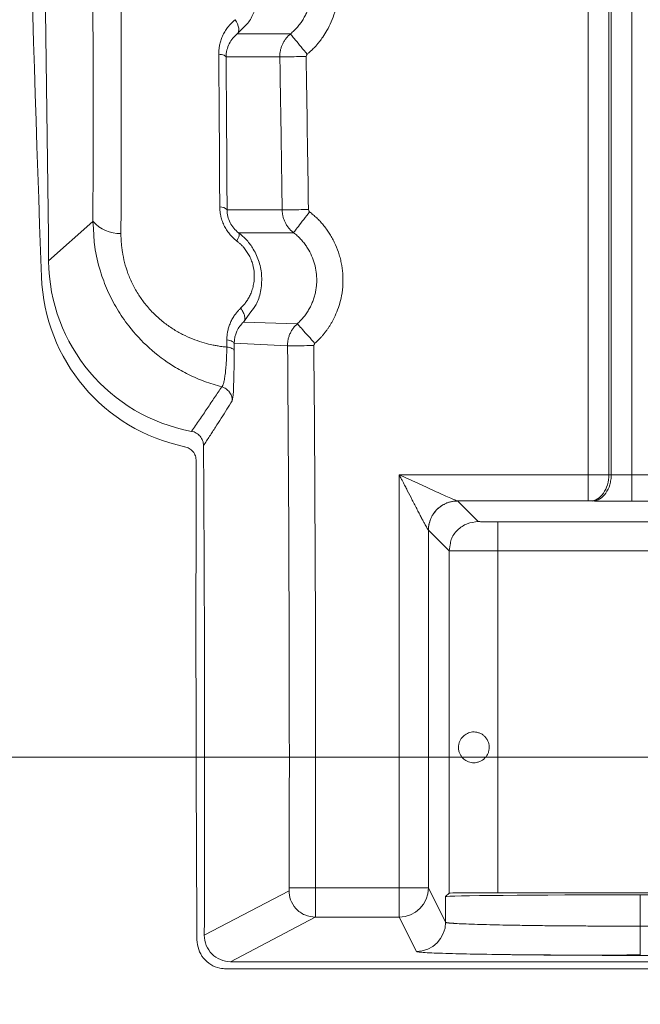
# Model space of a CAD drawing. Header units: millimetres. Extents: x 0 to 594, y 0 to 420.
# Tile 18 of 75: x 64 to 77, y 230 to 250. Entities that reach past the tile are written whole.
import ezdxf

# ---------------------------------------------------------------- set-up
doc = ezdxf.new("R2010")
doc.units = ezdxf.units.MM
doc.styles.add('SLDTEXTSTYLE1', font='TXT', dxfattribs={"width": 0.605})
doc.dimstyles.new('SLDDIMSTYLE3', dxfattribs={"dimtxt": 2.568319, "dimasz": 3.3, "dimexe": 0, "dimexo": 0.0625, "dimgap": 0.64208, "dimtad": 1, "dimdec": 1, "dimlfac": 5, "dimrnd": 1e-09, "dimzin": 12, "dimdsep": 46, "dimtxsty": 'SLDTEXTSTYLE1', "dimsah": 1, "dimcen": 0.09, "dimadec": 0, "dimazin": 3, "dimtfac": 1, "dimtdec": 1, "dimtmove": 0, "dimatfit": 0, "dimfxl": 0, "dimfrac": 2, "dimtolj": 1, "dimtzin": 12, "dimarcsym": 0})

# ---------------------------------------------------------------- blocks, each defined once
blk = doc.blocks.new('_D_13')
at = {"color": 7, "linetype": 'Continuous', "lineweight": 0}
for p, q in [((42.47, 235.104), (42.47, 241.504)), ((122.707, 235.104), (41.47, 235.104)), ((42.47, 225.604), (42.47, 235.104)), ((37.938, 233.539), (37.938, 234.127)), ((37.938, 234.127), (41.882, 234.127)), ((41.882, 234.127), (41.882, 233.539)), ((37.938, 227.169), (37.938, 226.581)), ((41.882, 226.581), (41.882, 227.169)), ((37.938, 226.581), (41.882, 226.581)), ((115.707, 225.604), (41.47, 225.604)), ((42.47, 225.604), (42.47, 219.204))]:
    blk.add_line(p, q, dxfattribs=at)
for points in [[(42.47, 235.104), (42.97, 238.404), (41.97, 238.404)], [(42.47, 225.604), (41.97, 222.304), (42.97, 222.304)]]:
    blk.add_solid(points, dxfattribs=at)
at = {"color": 7, "linetype": 'Continuous', "lineweight": 0, "char_height": 2.6458, "attachment_point": 1, "rotation": 90, "style": 'SLDTEXTSTYLE1'}
for s, insert in [('47,5', (33.939, 226.924)), ('1,9', (38.471, 227.904))]:
    blk.add_mtext(s, dxfattribs=dict(at, insert=insert))

msp = doc.modelspace()

# ---------------------------------------------------------------- linework, layer by layer
at = {"color": 7, "linetype": 'Continuous', "lineweight": 15}
for p, q in [((76.059, 352.904), (76.059, 240.902)), ((76.483, 352.904), (76.483, 240.902)), ((76.532, 352.904), (76.532, 240.901)), ((76.956, 352.904), (76.956, 240.899)), ((69.941, 249.95), (68.85, 249.95)), ((69.724, 249.478), (68.62, 249.478)), ((68.64, 246.338), (69.771, 246.337)), ((65.884, 246.103), (64.974, 245.289)), ((65.884, 246.103), (64.974, 245.289)), ((65.895, 245.957), (65.884, 246.103)), ((68.876, 245.87), (70.006, 245.87)), ((68.979, 244.036), (70.084, 244)), ((68.785, 243.456), (68.785, 243.601)), ((68.786, 243.601), (69.881, 243.548)), ((72.176, 240.902), (76.059, 240.902)), ((72.176, 232.419), (72.176, 240.902)), ((76.483, 240.902), (76.532, 240.901)), ((76.956, 240.899), (78.622, 240.899)), ((73.374, 240.362), (76.059, 240.362)), ((73.799, 239.939), (73.376, 240.362)), ((76.101, 240.362), (76.15, 240.361)), ((76.956, 240.359), (78.429, 240.359)), ((92.598, 239.936), (74.199, 239.936)), ((72.776, 239.762), (72.776, 232.419)), ((73.199, 239.339), (72.776, 239.762)), ((73.224, 239.465), (73.199, 239.339)), ((73.199, 232.311), (73.199, 239.339)), ((73.222, 239.338), (73.199, 239.339)), ((74.199, 232.32), (74.199, 239.336)), ((92.598, 239.336), (74.199, 239.336)), ((68.172, 231.446), (69.914, 232.36)), ((70.455, 232.419), (72.176, 232.419)), ((72.176, 232.419), (72.176, 231.819)), ((72.176, 232.419), (72.776, 232.419)), ((72.776, 232.419), (73.129, 231.713)), ((73.129, 232.241), (73.199, 232.311)), ((103.707, 232.32), (74.199, 232.32)), ((77.129, 232.276), (77.129, 231.633)), ((77.129, 232.276), (103.707, 232.276)), ((73.129, 232.241), (73.129, 231.713)), ((68.712, 230.904), (70.453, 231.819)), ((70.453, 231.819), (72.176, 231.819)), ((72.176, 231.819), (72.529, 231.113)), ((77.129, 231.633), (77.129, 231.034)), ((103.707, 230.904), (68.712, 230.904)), ((103.707, 230.757), (68.621, 230.757))]:
    msp.add_line(p, q, dxfattribs=at)
at = {"color": 8, "linetype": 'Continuous', "lineweight": 15}
for p, q in [((68.85, 249.95), (69.038, 250.142)), ((68.979, 244.036), (69.128, 244.242)), ((68.748, 242.42), (68.763, 242.531)), ((77.129, 231.633), (103.707, 231.633)), ((77.129, 231.034), (103.707, 231.034))]:
    msp.add_line(p, q, dxfattribs=at)
at = {"color": 7, "linetype": 'Continuous', "lineweight": 15, "flags": 128}
for points in [[(68.85, 249.95), (68.867, 249.971), (68.878, 249.999), (68.883, 250.033), (68.88, 250.07), (68.871, 250.112), (68.855, 250.155), (68.833, 250.199), (68.806, 250.243)], [(68.876, 245.87), (68.883, 245.86), (68.887, 245.846), (68.888, 245.829), (68.885, 245.808), (68.879, 245.784), (68.869, 245.757), (68.857, 245.729), (68.841, 245.698)]]:
    msp.add_lwpolyline(points, dxfattribs=at)
at = {"color": 7, "linetype": 'Continuous', "lineweight": 15}
for centre, radius, start, end in [((1064.33, 280.862), 1000.147, 181.074671, 182.056996), ((-934.972, 234.904), 1000, 0.595017, 1.535038), ((68.501, 246.212), 0.187, 42.0496, 93.6221), ((66.438, 246.588), 0.736, 221.204, 271.7381), ((68.522, 245.096), 3.697, 182.057, 258.2382), ((-934.972, 234.904), 1004.891, 359.858374, 0.492843), ((-934.972, 234.904), 1005.431, 359.858374, 0.492843), ((-934.972, 234.904), 1003.15, 359.802472, 0.376673), ((1071.298, 237.74), 1003.297, 179.803405, 180.36477), ((72.176, 232.419), 0.6, 270.0069, 359.9865), ((72.529, 231.713), 0.6, 270.0069, 359.9865)]:
    msp.add_arc(centre, radius, start, end, dxfattribs=at)
for centre, major_axis, ratio, start_param, end_param in [((68.579, 245.335), (-2.684, -2.413), 0.997576, 5.56245, 6.936545), ((77.129, 232.241), (4, 0), 0.008727, 1.570796, 3.132866), ((74.199, 232.311), (1, 0), 0.008727, 1.570796, 3.132866), ((68.712, 231.444), (0.478, 0.251), 0.999296, 2.654994, 4.228683)]:
    msp.add_ellipse(centre, major_axis=major_axis, ratio=ratio, start_param=start_param, end_param=end_param, dxfattribs=at)
for points, knots in [([(65.884, 246.103), (65.885, 246.316), (65.886, 246.743), (65.887, 247.384), (65.887, 248.026), (65.887, 248.668), (65.887, 249.312), (65.886, 249.956), (65.884, 250.601), (65.882, 251.246), (65.88, 251.892), (65.876, 252.539), (65.873, 253.187), (65.869, 253.836), (65.864, 254.485), (65.858, 255.135), (65.853, 255.786), (65.846, 256.437), (65.839, 257.09), (65.832, 257.743), (65.821, 258.594), (65.807, 259.643), (65.788, 260.892), (65.767, 262.143), (65.745, 263.395), (65.72, 264.649), (65.693, 265.905), (65.664, 267.163), (65.633, 268.423), (65.6, 269.684), (65.577, 270.526), (65.565, 270.947)], [0, 0, 0, 0, 0.02611, 0.052228, 0.078356, 0.104493, 0.13064, 0.156796, 0.182963, 0.20914, 0.235327, 0.261526, 0.287736, 0.313957, 0.34019, 0.366434, 0.392691, 0.418961, 0.445243, 0.471538, 0.497847, 0.547977, 0.598121, 0.648281, 0.698459, 0.748657, 0.798876, 0.849118, 0.899385, 0.949678, 1, 1, 1, 1]), ([(65.884, 246.103), (65.885, 246.316), (65.886, 246.743), (65.887, 247.384), (65.887, 248.026), (65.887, 248.668), (65.887, 249.312), (65.886, 249.956), (65.884, 250.601), (65.882, 251.246), (65.88, 251.892), (65.876, 252.539), (65.873, 253.187), (65.869, 253.836), (65.864, 254.485), (65.858, 255.135), (65.853, 255.786), (65.846, 256.437), (65.839, 257.09), (65.832, 257.743), (65.821, 258.594), (65.807, 259.643), (65.788, 260.892), (65.767, 262.143), (65.745, 263.395), (65.72, 264.649), (65.693, 265.905), (65.664, 267.163), (65.633, 268.423), (65.6, 269.684), (65.577, 270.526), (65.565, 270.947)], [0, 0, 0, 0, 0.02611, 0.052228, 0.078356, 0.104493, 0.13064, 0.156796, 0.182963, 0.20914, 0.235327, 0.261526, 0.287736, 0.313957, 0.34019, 0.366434, 0.392691, 0.418961, 0.445243, 0.471538, 0.497847, 0.547977, 0.598121, 0.648281, 0.698459, 0.748657, 0.798876, 0.849118, 0.899385, 0.949678, 1, 1, 1, 1]), ([(66.46, 245.852), (66.461, 246.05), (66.462, 246.447), (66.464, 247.043), (66.465, 247.64), (66.466, 248.239), (66.466, 248.84), (66.466, 249.442), (66.465, 250.046), (66.464, 250.652), (66.463, 251.258), (66.46, 251.867), (66.458, 252.477), (66.455, 253.089), (66.451, 253.702), (66.447, 254.317), (66.443, 254.933), (66.438, 255.551), (66.432, 256.17), (66.426, 256.791), (66.419, 257.413), (66.412, 258.037), (66.404, 258.662), (66.396, 259.289), (66.388, 259.918), (66.378, 260.547), (66.369, 261.179), (66.358, 261.812), (66.348, 262.446), (66.336, 263.082), (66.324, 263.719), (66.312, 264.358), (66.299, 264.998), (66.285, 265.64), (66.271, 266.283), (66.257, 266.928), (66.241, 267.574), (66.225, 268.222), (66.209, 268.871), (66.192, 269.521), (66.175, 270.173), (66.162, 270.608), (66.156, 270.826)], [0, 0, 0, 0, 0.024114, 0.048274, 0.072479, 0.09673, 0.121026, 0.145368, 0.169755, 0.194188, 0.218667, 0.24319, 0.267759, 0.292374, 0.317033, 0.341738, 0.366488, 0.391284, 0.416125, 0.441011, 0.465943, 0.49092, 0.515942, 0.54101, 0.566123, 0.591282, 0.616486, 0.641736, 0.667031, 0.692372, 0.717758, 0.74319, 0.768667, 0.79419, 0.819758, 0.845371, 0.87103, 0.896733, 0.922482, 0.948276, 0.974116, 1, 1, 1, 1]), ([(70.285, 249.534), (70.301, 249.548), (70.331, 249.573), (70.373, 249.611), (70.409, 249.647), (70.44, 249.679), (70.466, 249.707), (70.488, 249.732), (70.514, 249.762), (70.553, 249.81), (70.617, 249.897), (70.7, 250.028), (70.784, 250.199), (70.869, 250.434), (70.917, 250.685), (70.927, 250.941), (70.909, 251.157), (70.872, 251.339), (70.827, 251.483), (70.773, 251.626), (70.688, 251.798), (70.562, 251.991), (70.442, 252.13), (70.345, 252.222), (70.287, 252.273), (70.25, 252.302), (70.235, 252.314)], [0, 0, 0, 0, 0.019486, 0.037161, 0.053023, 0.067073, 0.07931, 0.089736, 0.09835, 0.116277, 0.148394, 0.199898, 0.262018, 0.328264, 0.434916, 0.500843, 0.569099, 0.639271, 0.674975, 0.711015, 0.783516, 0.855616, 0.927177, 0.95605, 0.981835, 1, 1, 1, 1]), ([(69.038, 250.142), (69.04, 250.144), (69.101, 250.205), (69.199, 250.389), (69.303, 250.685), (69.314, 251.017), (69.247, 251.317), (69.102, 251.628), (68.928, 251.791), (68.824, 251.888)], [0, 0, 0, 0, 0.005508, 0.140816, 0.325606, 0.495566, 0.640734, 0.785014, 1, 1, 1, 1]), ([(69.941, 249.95), (69.954, 249.961), (69.98, 249.983), (70.016, 250.018), (70.052, 250.053), (70.085, 250.09), (70.117, 250.129), (70.146, 250.168), (70.174, 250.208), (70.201, 250.249), (70.225, 250.291), (70.248, 250.333), (70.269, 250.376), (70.288, 250.42), (70.305, 250.464), (70.321, 250.509), (70.335, 250.553), (70.347, 250.598), (70.357, 250.643), (70.366, 250.688), (70.373, 250.734), (70.379, 250.792), (70.384, 250.863), (70.383, 250.949), (70.377, 251.035), (70.365, 251.121), (70.346, 251.207), (70.322, 251.292), (70.291, 251.376), (70.254, 251.459), (70.211, 251.539), (70.161, 251.616), (70.106, 251.691), (70.044, 251.761), (69.977, 251.828), (69.928, 251.868), (69.903, 251.888)], [0, 0, 0, 0, 0.022885, 0.045645, 0.06827, 0.090756, 0.113102, 0.135312, 0.157391, 0.179341, 0.201162, 0.222857, 0.244427, 0.265872, 0.287195, 0.308395, 0.329473, 0.350428, 0.37126, 0.391969, 0.412553, 0.433012, 0.471084, 0.509528, 0.548343, 0.587529, 0.627084, 0.667012, 0.70731, 0.747977, 0.789013, 0.830422, 0.872213, 0.914398, 0.956993, 1, 1, 1, 1]), ([(68.469, 249.535), (68.469, 249.548), (68.469, 249.572), (68.471, 249.608), (68.474, 249.645), (68.479, 249.681), (68.489, 249.737), (68.509, 249.813), (68.544, 249.906), (68.591, 249.997), (68.644, 250.075), (68.697, 250.14), (68.749, 250.194), (68.787, 250.226), (68.806, 250.243)], [0, 0, 0, 0, 0.042138, 0.08443, 0.126965, 0.169827, 0.213101, 0.329875, 0.448934, 0.578067, 0.710021, 0.805723, 0.902215, 1, 1, 1, 1]), ([(68.62, 249.478), (68.62, 249.576), (68.644, 249.67), (68.727, 249.83), (68.784, 249.897), (68.85, 249.95)], [0, 0, 0, 0, 0.5, 0.5, 1, 1, 1, 1]), ([(69.724, 249.478), (69.724, 249.481), (69.724, 249.505), (69.726, 249.551), (69.736, 249.613), (69.753, 249.675), (69.776, 249.736), (69.807, 249.795), (69.845, 249.851), (69.889, 249.904), (69.924, 249.935), (69.941, 249.95)], [0, 0, 0, 0, 0.01855, 0.134413, 0.252225, 0.371985, 0.493692, 0.617348, 0.742951, 0.870502, 1, 1, 1, 1]), ([(69.941, 249.95), (69.942, 249.949), (69.95, 249.939), (69.985, 249.897), (70.011, 249.865), (70.078, 249.785), (70.118, 249.736), (70.202, 249.635), (70.245, 249.583), (70.285, 249.534)], [0, 0, 0, 0, 0.25, 0.25, 0.5, 0.5, 0.75, 0.75, 1, 1, 1, 1]), ([(68.489, 246.399), (68.488, 246.607), (68.486, 247.023), (68.483, 247.648), (68.478, 248.276), (68.474, 248.905), (68.47, 249.325), (68.469, 249.535)], [0, 0, 0, 0, 0.1991339, 0.3987001, 0.5986993, 0.7991323, 1, 1, 1, 1]), ([(68.62, 249.478), (68.618, 249.489), (68.604, 249.501), (68.55, 249.522), (68.511, 249.53), (68.469, 249.535)], [0, 0, 0, 0, 0.5, 0.5, 1, 1, 1, 1]), ([(69.724, 249.478), (69.726, 249.478), (69.74, 249.478), (69.795, 249.479), (69.837, 249.48), (69.941, 249.482), (70.004, 249.483), (70.134, 249.485), (70.201, 249.486), (70.264, 249.487)], [0, 0, 0, 0, 0.25, 0.25, 0.5, 0.5, 0.75, 0.75, 1, 1, 1, 1]), ([(69.771, 246.337), (69.764, 246.86), (69.75, 247.907), (69.733, 248.954), (69.724, 249.478)], [0, 0, 0, 0, 0.499296, 1, 1, 1, 1]), ([(68.841, 245.698), (68.832, 245.706), (68.812, 245.721), (68.784, 245.745), (68.757, 245.77), (68.731, 245.796), (68.691, 245.841), (68.64, 245.907), (68.585, 246), (68.541, 246.099), (68.514, 246.19), (68.499, 246.269), (68.491, 246.334), (68.49, 246.377), (68.489, 246.399)], [0, 0, 0, 0, 0.046975, 0.093509, 0.139697, 0.185638, 0.231433, 0.362624, 0.492209, 0.624257, 0.757649, 0.837784, 0.91837, 1, 1, 1, 1]), ([(68.876, 245.87), (68.841, 245.896), (68.808, 245.927), (68.75, 245.995), (68.724, 246.034), (68.682, 246.116), (68.666, 246.159), (68.645, 246.248), (68.64, 246.293), (68.64, 246.338)], [0, 0, 0, 0, 0.25, 0.25, 0.5, 0.5, 0.75, 0.75, 1, 1, 1, 1]), ([(69.771, 246.337), (69.774, 246.338), (69.787, 246.338), (69.842, 246.338), (69.884, 246.339), (69.988, 246.34), (70.051, 246.341), (70.181, 246.343), (70.249, 246.344), (70.311, 246.345)], [0, 0, 0, 0, 0.25, 0.25, 0.5, 0.5, 0.75, 0.75, 1, 1, 1, 1]), ([(70.006, 245.87), (69.996, 245.877), (69.978, 245.892), (69.951, 245.917), (69.927, 245.942), (69.904, 245.969), (69.883, 245.997), (69.863, 246.026), (69.846, 246.055), (69.83, 246.086), (69.817, 246.116), (69.805, 246.148), (69.795, 246.179), (69.786, 246.211), (69.78, 246.243), (69.775, 246.274), (69.772, 246.306), (69.772, 246.327), (69.771, 246.337)], [0, 0, 0, 0, 0.066915, 0.133241, 0.198978, 0.264127, 0.328687, 0.392658, 0.456041, 0.518836, 0.581042, 0.642659, 0.703687, 0.764127, 0.823978, 0.883241, 0.941915, 1, 1, 1, 1]), ([(70.006, 245.87), (70.007, 245.871), (70.014, 245.881), (70.047, 245.924), (70.073, 245.957), (70.137, 246.04), (70.175, 246.09), (70.255, 246.194), (70.296, 246.248), (70.335, 246.298)], [0, 0, 0, 0, 0.25, 0.25, 0.5, 0.5, 0.75, 0.75, 1, 1, 1, 1]), ([(70.441, 243.598), (70.456, 243.611), (70.486, 243.638), (70.529, 243.681), (70.571, 243.725), (70.611, 243.771), (70.65, 243.819), (70.687, 243.868), (70.723, 243.919), (70.757, 243.972), (70.789, 244.026), (70.838, 244.115), (70.899, 244.245), (70.955, 244.409), (71, 244.601), (71.024, 244.806), (71.021, 245.035), (70.996, 245.217), (70.961, 245.361), (70.918, 245.504), (70.862, 245.641), (70.793, 245.771), (70.739, 245.861), (70.679, 245.948), (70.616, 246.028), (70.55, 246.104), (70.482, 246.173), (70.41, 246.238), (70.36, 246.278), (70.335, 246.298)], [0, 0, 0, 0, 0.0195252, 0.0391678, 0.0589251, 0.0787941, 0.0987717, 0.1188549, 0.1390431, 0.1593373, 0.1797385, 0.2002474, 0.2583068, 0.3189549, 0.3689501, 0.449915, 0.5197267, 0.5914931, 0.6278202, 0.664224, 0.7364708, 0.7719867, 0.806908, 0.8390198, 0.8744393, 0.9058241, 0.9372125, 0.9686048, 1, 1, 1, 1]), ([(68.635, 243.522), (68.617, 243.523), (68.583, 243.527), (68.531, 243.533), (68.468, 243.542), (68.394, 243.554), (68.275, 243.579), (68.118, 243.62), (67.923, 243.688), (67.724, 243.778), (67.524, 243.892), (67.329, 244.031), (67.136, 244.201), (66.967, 244.388), (66.819, 244.594), (66.72, 244.769), (66.649, 244.92), (66.589, 245.069), (66.531, 245.254), (66.494, 245.436), (66.475, 245.574), (66.466, 245.671), (66.461, 245.752), (66.46, 245.812), (66.46, 245.841), (66.46, 245.852)], [0, 0, 0, 0, 0.016301, 0.03259, 0.048864, 0.075097, 0.10265, 0.161264, 0.223559, 0.288686, 0.355987, 0.424773, 0.494463, 0.573137, 0.634344, 0.703134, 0.73687, 0.770016, 0.834117, 0.894467, 0.922794, 0.949713, 0.975388, 0.990897, 1, 1, 1, 1]), ([(69.128, 244.242), (69.167, 244.291), (69.264, 244.41), (69.337, 244.667), (69.365, 244.965), (69.31, 245.267), (69.198, 245.518), (69.049, 245.722), (68.934, 245.82), (68.876, 245.87)], [0, 0, 0, 0, 0.107532, 0.26569, 0.439148, 0.597749, 0.753961, 0.875241, 1, 1, 1, 1]), ([(70.083, 244.001), (70.095, 244.013), (70.12, 244.035), (70.155, 244.071), (70.188, 244.107), (70.22, 244.145), (70.25, 244.184), (70.278, 244.224), (70.304, 244.265), (70.328, 244.307), (70.351, 244.349), (70.372, 244.393), (70.391, 244.436), (70.408, 244.48), (70.423, 244.525), (70.437, 244.57), (70.449, 244.615), (70.459, 244.661), (70.467, 244.706), (70.473, 244.752), (70.478, 244.797), (70.484, 244.885), (70.48, 245.016), (70.452, 245.188), (70.398, 245.357), (70.334, 245.49), (70.269, 245.592), (70.214, 245.667), (70.152, 245.739), (70.083, 245.808), (70.032, 245.849), (70.006, 245.87)], [0, 0, 0, 0, 0.023549, 0.046971, 0.070262, 0.093426, 0.116467, 0.139389, 0.162192, 0.18488, 0.207453, 0.229913, 0.252262, 0.274499, 0.296627, 0.318644, 0.34055, 0.362345, 0.384028, 0.405598, 0.427055, 0.448399, 0.52928, 0.610997, 0.693549, 0.776933, 0.819529, 0.863119, 0.907716, 0.95334, 1, 1, 1, 1]), ([(68.918, 244.319), (68.927, 244.328), (68.946, 244.346), (68.972, 244.374), (68.997, 244.403), (69.021, 244.434), (69.045, 244.468), (69.077, 244.518), (69.114, 244.586), (69.152, 244.68), (69.182, 244.786), (69.199, 244.902), (69.201, 245.047), (69.179, 245.187), (69.137, 245.312), (69.095, 245.403), (69.043, 245.488), (68.99, 245.558), (68.939, 245.614), (68.892, 245.658), (68.858, 245.685), (68.841, 245.698)], [0, 0, 0, 0, 0.027128, 0.054105, 0.08097, 0.107763, 0.136934, 0.166448, 0.228634, 0.295728, 0.368329, 0.443892, 0.519388, 0.639554, 0.699602, 0.759647, 0.819405, 0.879646, 0.919395, 0.959426, 1, 1, 1, 1]), ([(68.635, 243.667), (68.635, 243.678), (68.635, 243.7), (68.637, 243.733), (68.64, 243.766), (68.645, 243.799), (68.653, 243.851), (68.67, 243.919), (68.7, 244.004), (68.739, 244.088), (68.783, 244.16), (68.828, 244.221), (68.871, 244.272), (68.902, 244.303), (68.918, 244.319)], [0, 0, 0, 0, 0.042709, 0.085592, 0.128721, 0.172168, 0.216001, 0.333417, 0.453058, 0.581936, 0.713495, 0.808072, 0.903439, 1, 1, 1, 1]), ([(68.979, 244.036), (68.992, 244.05), (69, 244.069), (69.007, 244.11), (69.005, 244.133), (68.995, 244.179), (68.986, 244.205), (68.959, 244.261), (68.941, 244.29), (68.918, 244.319)], [0, 0, 0, 0, 0.25, 0.25, 0.5, 0.5, 0.75, 0.75, 1, 1, 1, 1]), ([(68.785, 243.601), (68.786, 243.689), (68.806, 243.773), (68.875, 243.92), (68.923, 243.984), (68.979, 244.036)], [0, 0, 0, 0, 0.5, 0.5, 1, 1, 1, 1]), ([(69.881, 243.548), (69.881, 243.56), (69.881, 243.584), (69.885, 243.62), (69.89, 243.655), (69.897, 243.691), (69.907, 243.726), (69.918, 243.76), (69.932, 243.794), (69.948, 243.827), (69.966, 243.859), (69.985, 243.89), (70.007, 243.92), (70.031, 243.948), (70.056, 243.975), (70.075, 243.992), (70.084, 244)], [0, 0, 0, 0, 0.070147, 0.140492, 0.211033, 0.281772, 0.352708, 0.42384, 0.49517, 0.566697, 0.638422, 0.710343, 0.782462, 0.854777, 0.92729, 1, 1, 1, 1]), ([(70.083, 244.001), (70.084, 244), (70.092, 243.991), (70.128, 243.95), (70.156, 243.919), (70.225, 243.841), (70.267, 243.794), (70.355, 243.696), (70.4, 243.645), (70.441, 243.598)], [0, 0, 0, 0, 0.25, 0.25, 0.5, 0.5, 0.75, 0.75, 1, 1, 1, 1]), ([(68.785, 243.601), (68.784, 243.614), (68.769, 243.628), (68.716, 243.65), (68.679, 243.66), (68.635, 243.667)], [0, 0, 0, 0, 0.5, 0.5, 1, 1, 1, 1]), ([(68.529, 242.706), (68.531, 242.706), (68.534, 242.708), (68.539, 242.712), (68.543, 242.717), (68.547, 242.724), (68.551, 242.731), (68.557, 242.744), (68.566, 242.768), (68.579, 242.82), (68.593, 242.899), (68.608, 243.014), (68.619, 243.139), (68.626, 243.248), (68.63, 243.334), (68.632, 243.397), (68.634, 243.459), (68.634, 243.501), (68.635, 243.522)], [0, 0, 0, 0, 0.0343254, 0.0666263, 0.0968565, 0.1249764, 0.1509521, 0.1747554, 0.2572785, 0.3315845, 0.4725973, 0.5997764, 0.7146709, 0.8190471, 0.8666478, 0.912646, 0.9570811, 1, 1, 1, 1]), ([(68.785, 243.456), (68.783, 243.469), (68.768, 243.483), (68.714, 243.506), (68.675, 243.516), (68.635, 243.522)], [0, 0, 0, 0, 0.5, 0.5, 1, 1, 1, 1]), ([(68.763, 242.531), (68.764, 242.539), (68.77, 242.58), (68.778, 242.799), (68.784, 243.113), (68.785, 243.349), (68.785, 243.456)], [0, 0, 0, 0, 0.086217, 0.449307, 0.749738, 1, 1, 1, 1]), ([(69.882, 243.548), (69.884, 243.548), (69.897, 243.548), (69.952, 243.549), (69.994, 243.549), (70.099, 243.55), (70.161, 243.55), (70.292, 243.551), (70.359, 243.552), (70.421, 243.553)], [0, 0, 0, 0, 0.25, 0.25, 0.5, 0.5, 0.75, 0.75, 1, 1, 1, 1]), ([(67.911, 241.791), (67.966, 241.871), (68.073, 242.026), (68.23, 242.258), (68.381, 242.484), (68.481, 242.633), (68.529, 242.706)], [0, 0, 0, 0, 0.263849, 0.518465, 0.763849, 1, 1, 1, 1]), ([(68.748, 242.42), (68.748, 242.454), (68.741, 242.487), (68.725, 242.533), (68.719, 242.547), (68.704, 242.573), (68.696, 242.585), (68.67, 242.621), (68.647, 242.643), (68.594, 242.681), (68.563, 242.696), (68.529, 242.706)], [0, 0, 0, 0, 0.25, 0.25, 0.375, 0.375, 0.5, 0.5, 0.75, 0.75, 1, 1, 1, 1]), ([(68.156, 241.499), (68.198, 241.563), (68.28, 241.689), (68.402, 241.877), (68.521, 242.061), (68.635, 242.242), (68.711, 242.361), (68.748, 242.42)], [0, 0, 0, 0, 0.211781, 0.417671, 0.617671, 0.811781, 1, 1, 1, 1]), ([(68.156, 241.499), (68.156, 241.534), (68.15, 241.568), (68.126, 241.633), (68.109, 241.663), (68.064, 241.716), (68.038, 241.739), (67.978, 241.774), (67.946, 241.786), (67.911, 241.792)], [0, 0, 0, 0, 0.25, 0.25, 0.5, 0.5, 0.75, 0.75, 1, 1, 1, 1]), ([(67.769, 241.477), (67.801, 241.467), (67.866, 241.447), (67.943, 241.378), (67.997, 241.288), (68.004, 241.218), (68.007, 241.183)], [0, 0, 0, 0, 0.246552, 0.493115, 0.739426, 1, 1, 1, 1]), ([(73.374, 240.362), (73.368, 240.362), (73.348, 240.37), (73.287, 240.395), (73.247, 240.412), (73.158, 240.452), (73.109, 240.474), (73.004, 240.521), (72.949, 240.546), (72.78, 240.624), (72.662, 240.678), (72.421, 240.789), (72.299, 240.846), (72.176, 240.902)], [0, 0, 0, 0, 0.125, 0.125, 0.25, 0.25, 0.375, 0.375, 0.5, 0.5, 0.75, 0.75, 1, 1, 1, 1]), ([(72.775, 239.762), (72.775, 239.762), (72.774, 239.763), (72.771, 239.766), (72.768, 239.771), (72.764, 239.777), (72.759, 239.785), (72.75, 239.8), (72.734, 239.829), (72.708, 239.876), (72.676, 239.934), (72.639, 240.005), (72.596, 240.088), (72.531, 240.213), (72.445, 240.378), (72.362, 240.541), (72.296, 240.668), (72.255, 240.748), (72.215, 240.827), (72.19, 240.875), (72.176, 240.902)], [0, 0, 0, 0, 0.014547, 0.029234, 0.044144, 0.059356, 0.074941, 0.09097, 0.136889, 0.187764, 0.243706, 0.30624, 0.374976, 0.451773, 0.608288, 0.75941, 0.821797, 0.893637, 0.938512, 1, 1, 1, 1]), ([(76.059, 240.902), (76.137, 240.902), (76.216, 240.902), (76.361, 240.902), (76.428, 240.902), (76.483, 240.902)], [0, 0, 0, 0, 0.5, 0.5, 1, 1, 1, 1]), ([(76.059, 240.902), (76.059, 240.839), (76.059, 240.77), (76.059, 240.638), (76.059, 240.574), (76.059, 240.469), (76.059, 240.428), (76.059, 240.375), (76.059, 240.363), (76.059, 240.362)], [0, 0, 0, 0, 0.25, 0.25, 0.5, 0.5, 0.75, 0.75, 1, 1, 1, 1]), ([(76.483, 240.902), (76.483, 240.831), (76.473, 240.761), (76.434, 240.631), (76.406, 240.571), (76.335, 240.471), (76.293, 240.431), (76.201, 240.377), (76.151, 240.362), (76.101, 240.362)], [0, 0, 0, 0, 0.25, 0.25, 0.5, 0.5, 0.75, 0.75, 1, 1, 1, 1]), ([(76.532, 240.901), (76.532, 240.866), (76.529, 240.831), (76.519, 240.762), (76.511, 240.728), (76.483, 240.631), (76.454, 240.571), (76.384, 240.471), (76.341, 240.431), (76.249, 240.376), (76.2, 240.362), (76.15, 240.362)], [0, 0, 0, 0, 0.125, 0.125, 0.25, 0.25, 0.5, 0.5, 0.75, 0.75, 1, 1, 1, 1]), ([(76.532, 240.901), (76.54, 240.901), (76.557, 240.901), (76.584, 240.901), (76.612, 240.9), (76.641, 240.9), (76.671, 240.9), (76.701, 240.9), (76.732, 240.899), (76.763, 240.899), (76.795, 240.899), (76.827, 240.899), (76.86, 240.899), (76.892, 240.899), (76.924, 240.899), (76.945, 240.899), (76.956, 240.899)], [0, 0, 0, 0, 0.075051, 0.149545, 0.223481, 0.29686, 0.369681, 0.441945, 0.513652, 0.584802, 0.655394, 0.725429, 0.794907, 0.863829, 0.932193, 1, 1, 1, 1]), ([(76.956, 240.899), (76.956, 240.828), (76.956, 240.758), (76.956, 240.628), (76.956, 240.568), (76.956, 240.468), (76.956, 240.428), (76.956, 240.374), (76.956, 240.359), (76.956, 240.359)], [0, 0, 0, 0, 0.25, 0.25, 0.5, 0.5, 0.75, 0.75, 1, 1, 1, 1]), ([(73.374, 240.362), (73.363, 240.362), (73.34, 240.361), (73.306, 240.358), (73.274, 240.354), (73.242, 240.348), (73.213, 240.34), (73.184, 240.331), (73.157, 240.321), (73.132, 240.311), (73.108, 240.299), (73.085, 240.287), (73.064, 240.275), (73.044, 240.262), (73.025, 240.25), (73.008, 240.237), (72.992, 240.224), (72.977, 240.211), (72.964, 240.199), (72.938, 240.174), (72.903, 240.134), (72.863, 240.077), (72.831, 240.017), (72.806, 239.954), (72.788, 239.891), (72.777, 239.826), (72.776, 239.783), (72.775, 239.762)], [0, 0, 0, 0, 0.037034, 0.072981, 0.107839, 0.141611, 0.174294, 0.20589, 0.236397, 0.265817, 0.29415, 0.321394, 0.347551, 0.372619, 0.3966, 0.419493, 0.441298, 0.462016, 0.481645, 0.500186, 0.575258, 0.649106, 0.72173, 0.793131, 0.86331, 0.932266, 1, 1, 1, 1]), ([(73.376, 240.362), (73.298, 240.362), (73.219, 240.346), (73.074, 240.286), (73.007, 240.241), (72.896, 240.13), (72.852, 240.064), (72.792, 239.919), (72.776, 239.84), (72.776, 239.762)], [0, 0, 0, 0, 0.25, 0.25, 0.5, 0.5, 0.75, 0.75, 1, 1, 1, 1]), ([(73.376, 240.362), (73.376, 240.362), (73.376, 240.362), (73.375, 240.362), (73.374, 240.362)], [0, 0, 0, 0, 0.5000079, 1, 1, 1, 1]), ([(76.15, 240.362), (76.255, 240.361), (76.382, 240.36), (76.657, 240.359), (76.807, 240.359), (76.956, 240.359)], [0, 0, 0, 0, 0.5, 0.5, 1, 1, 1, 1]), ([(74.199, 239.936), (74.147, 239.936), (74.095, 239.936), (73.998, 239.936), (73.954, 239.936), (73.88, 239.937), (73.85, 239.937), (73.81, 239.938), (73.799, 239.939), (73.799, 239.939)], [0, 0, 0, 0, 0.25, 0.25, 0.5, 0.5, 0.75, 0.75, 1, 1, 1, 1]), ([(74.199, 239.936), (74.199, 239.935), (74.199, 239.919), (74.199, 239.858), (74.199, 239.813), (74.199, 239.703), (74.199, 239.636), (74.199, 239.492), (74.199, 239.414), (74.199, 239.336)], [0, 0, 0, 0, 0.25, 0.25, 0.5, 0.5, 0.75, 0.75, 1, 1, 1, 1]), ([(74.022, 235.268), (74.02, 235.245), (74.015, 235.223), (74, 235.18), (73.99, 235.159), (73.955, 235.101), (73.923, 235.068), (73.869, 235.031), (73.85, 235.021), (73.81, 235.004), (73.79, 234.998), (73.729, 234.986), (73.689, 234.986), (73.614, 235), (73.579, 235.014), (73.516, 235.051), (73.488, 235.075), (73.453, 235.119), (73.442, 235.135), (73.423, 235.169), (73.415, 235.188), (73.402, 235.229), (73.397, 235.251), (73.393, 235.296), (73.393, 235.319), (73.398, 235.363), (73.403, 235.385), (73.417, 235.425), (73.425, 235.444), (73.454, 235.495), (73.479, 235.523), (73.535, 235.57), (73.566, 235.589), (73.637, 235.614), (73.674, 235.621), (73.734, 235.62), (73.754, 235.618), (73.794, 235.609), (73.814, 235.603), (73.854, 235.586), (73.873, 235.575), (73.909, 235.55), (73.926, 235.535), (73.956, 235.502), (73.969, 235.484), (73.992, 235.445), (74.002, 235.424), (74.016, 235.381), (74.021, 235.359), (74.025, 235.313), (74.025, 235.29), (74.022, 235.268)], [0, 0, 0, 0, 0.03125, 0.03125, 0.0625, 0.0625, 0.125, 0.125, 0.15625, 0.15625, 0.1875, 0.1875, 0.25, 0.25, 0.3125, 0.3125, 0.375, 0.375, 0.40625, 0.40625, 0.4375, 0.4375, 0.46875, 0.46875, 0.5, 0.5, 0.53125, 0.53125, 0.5625, 0.5625, 0.625, 0.625, 0.6875, 0.6875, 0.75, 0.75, 0.78125, 0.78125, 0.8125, 0.8125, 0.84375, 0.84375, 0.875, 0.875, 0.90625, 0.90625, 0.9375, 0.9375, 0.96875, 0.96875, 1, 1, 1, 1]), ([(69.914, 232.36), (69.913, 232.303), (69.923, 232.24), (69.968, 232.114), (70.005, 232.05), (70.105, 231.94), (70.168, 231.894), (70.307, 231.834), (70.382, 231.819), (70.453, 231.819)], [0, 0, 0, 0, 0.25, 0.25, 0.5, 0.5, 0.75, 0.75, 1, 1, 1, 1]), ([(69.914, 232.36), (69.914, 232.361), (69.914, 232.361), (69.914, 232.365), (69.915, 232.371), (69.915, 232.379), (69.915, 232.388), (69.915, 232.397), (69.916, 232.405), (69.916, 232.413), (69.916, 232.418), (69.916, 232.42)], [0, 0, 0, 0, 0.1269659, 0.2501908, 0.3925204, 0.5001256, 0.6433605, 0.74995, 0.8483826, 0.9207617, 1, 1, 1, 1]), ([(69.916, 232.42), (69.918, 232.42), (69.934, 232.42), (69.99, 232.42), (70.03, 232.42), (70.13, 232.42), (70.189, 232.42), (70.317, 232.419), (70.386, 232.419), (70.455, 232.419)], [0, 0, 0, 0, 0.25, 0.25, 0.5, 0.5, 0.75, 0.75, 1, 1, 1, 1]), ([(70.453, 231.819), (70.453, 231.819), (70.453, 231.82), (70.453, 231.824), (70.454, 231.828), (70.454, 231.834), (70.454, 231.84), (70.454, 231.847), (70.454, 231.854), (70.454, 231.861), (70.454, 231.881), (70.454, 231.922), (70.455, 231.988), (70.455, 232.05), (70.455, 232.107), (70.455, 232.167), (70.455, 232.229), (70.455, 232.292), (70.455, 232.356), (70.455, 232.398), (70.455, 232.419)], [0, 0, 0, 0, 0.036514, 0.070849, 0.103007, 0.132988, 0.160788, 0.186406, 0.20984, 0.231091, 0.250158, 0.382367, 0.499909, 0.575231, 0.649269, 0.722019, 0.793461, 0.86359, 0.932431, 1, 1, 1, 1]), ([(73.129, 231.713), (73.13, 231.712), (73.131, 231.711), (73.134, 231.709), (73.14, 231.708), (73.147, 231.706), (73.156, 231.704), (73.166, 231.703), (73.178, 231.701), (73.19, 231.7), (73.204, 231.698), (73.218, 231.697), (73.233, 231.696), (73.249, 231.694), (73.265, 231.693), (73.281, 231.692), (73.298, 231.691), (73.314, 231.69), (73.331, 231.689), (73.348, 231.688), (73.412, 231.684), (73.542, 231.678), (73.77, 231.67), (74.025, 231.663), (74.316, 231.656), (74.646, 231.651), (75.016, 231.645), (75.404, 231.641), (75.726, 231.638), (75.97, 231.637), (76.132, 231.636), (76.297, 231.635), (76.462, 231.635), (76.628, 231.634), (76.795, 231.634), (76.962, 231.634), (77.073, 231.633), (77.129, 231.633)], [0, 0, 0, 0, 0.014704, 0.029033, 0.042988, 0.056569, 0.069775, 0.082606, 0.095063, 0.107146, 0.118854, 0.130187, 0.141146, 0.151731, 0.161941, 0.171776, 0.181237, 0.190323, 0.199035, 0.207373, 0.215336, 0.292435, 0.365407, 0.434249, 0.498961, 0.572886, 0.64514, 0.715725, 0.78464, 0.811788, 0.83887, 0.865888, 0.89284, 0.919727, 0.94655, 0.973307, 1, 1, 1, 1]), ([(68.022, 231.353), (68.029, 231.285), (68.043, 231.151), (68.147, 230.972), (68.3, 230.837), (68.468, 230.767), (68.578, 230.76), (68.621, 230.757)], [0, 0, 0, 0, 0.215706, 0.431426, 0.646825, 0.862092, 1, 1, 1, 1]), ([(72.529, 231.113), (72.529, 231.113), (72.53, 231.112), (72.532, 231.111), (72.535, 231.11), (72.541, 231.108), (72.554, 231.105), (72.584, 231.101), (72.653, 231.095), (72.831, 231.084), (73.223, 231.07), (73.874, 231.056), (74.673, 231.045), (75.476, 231.038), (76.062, 231.036), (76.429, 231.034), (76.639, 231.034), (76.815, 231.034), (76.924, 231.034), (77.028, 231.034), (77.095, 231.034), (77.129, 231.034)], [0, 0, 0, 0, 0.009512, 0.019024, 0.028536, 0.036474, 0.060241, 0.095153, 0.132879, 0.215463, 0.36244, 0.498942, 0.644613, 0.784489, 0.86776, 0.898293, 0.940528, 0.956249, 0.971971, 0.985986, 1, 1, 1, 1]), ([(74.303, 231.05), (74.512, 231.048), (74.753, 231.044), (75.027, 231.043), (75.064, 231.043)], [0, 0, 0, 0, 0.863158, 1, 1, 1, 1]), ([(75.064, 231.043), (75.258, 231.042), (75.682, 231.039), (76.382, 231.039), (76.881, 231.042), (77.129, 231.043)], [0, 0, 0, 0, 0.2978424, 0.6500346, 1, 1, 1, 1])]:
    msp.add_open_spline(points, degree=3, knots=knots, dxfattribs=at)
for points in [[(68.64, 246.338), (68.635, 247.382), (68.629, 248.429), (68.62, 249.478)], [(70.264, 249.487), (70.263, 249.505), (70.272, 249.523), (70.285, 249.534)], [(70.311, 246.345), (70.297, 247.392), (70.281, 248.44), (70.264, 249.487)], [(70.335, 246.298), (70.32, 246.309), (70.311, 246.327), (70.311, 246.345)], [(68.635, 243.522), (68.635, 243.57), (68.635, 243.618), (68.635, 243.667)], [(70.421, 243.553), (70.421, 243.57), (70.429, 243.587), (70.441, 243.598)], [(76.059, 240.362), (76.075, 240.362), (76.09, 240.362), (76.101, 240.362)], [(72.776, 239.762), (72.776, 239.762), (72.776, 239.762), (72.775, 239.762)]]:
    msp.add_open_spline(points, degree=3, dxfattribs=at)
at = {"color": 8, "linetype": 'Continuous', "lineweight": 15}
for points, knots in [([(68.529, 242.706), (68.411, 242.74), (68.179, 242.808), (67.85, 242.951), (67.46, 243.166), (67.033, 243.486), (66.65, 243.897), (66.373, 244.302), (66.177, 244.679), (66.02, 245.106), (65.916, 245.535), (65.901, 245.831), (65.895, 245.957)], [0, 0, 0, 0, 0.085343, 0.167162, 0.245544, 0.387826, 0.524309, 0.617767, 0.710678, 0.803375, 0.916609, 1, 1, 1, 1]), ([(73.799, 239.939), (73.72, 239.93), (73.562, 239.912), (73.367, 239.773), (73.245, 239.613), (73.229, 239.5), (73.224, 239.465)], [0, 0, 0, 0, 0.289563, 0.579127, 0.86869, 1, 1, 1, 1]), ([(74.199, 239.336), (74.095, 239.336), (73.87, 239.336), (73.607, 239.336), (73.42, 239.337), (73.304, 239.338), (73.234, 239.338), (73.224, 239.338), (73.222, 239.338)], [0, 0, 0, 0, 0.225294, 0.488111, 0.634275, 0.789905, 0.954993, 1, 1, 1, 1])]:
    msp.add_open_spline(points, degree=3, knots=knots, dxfattribs=at)

# ---------------------------------------------------------------- dimensions: what is measured, and where the dimension line sits
at = {"color": 7, "linetype": 'Continuous', "lineweight": 0}
dim = msp.add_linear_dim(base=(42.47, 235.104), p1=(115.707, 225.604), p2=(122.707, 235.104), angle=90, dimstyle='SLDDIMSTYLE3', dxfattribs=at)
dim.commit()
dim.dimension.update_dxf_attribs({"geometry": '_D_13', "text_midpoint": (42.47, 230.354), "dimtype": 160})

doc.saveas('drawing.dxf')
